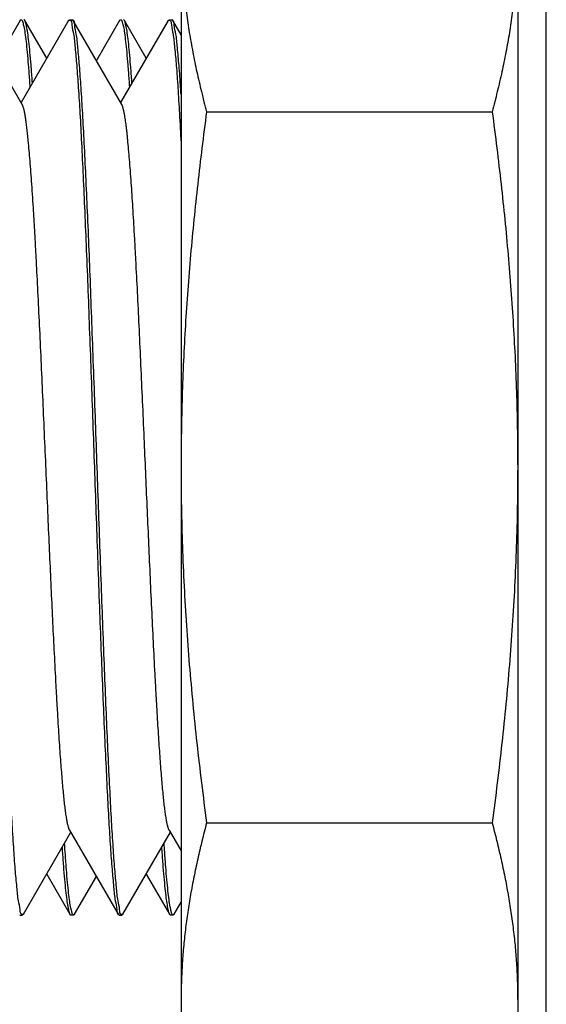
# Model space of a CAD drawing. Header units: inches. Extents: x 0.2 to 16.8, y 0.1 to 10.8.
# Tile 33 of 44: x 10.786 to 10.933, y 5.424 to 5.699. Entities that reach past the tile are written whole.
import ezdxf

# ---------------------------------------------------------------- set-up
doc = ezdxf.new("R2010")
doc.units = ezdxf.units.IN
doc.header["$LTSCALE"] = 0.935
doc.header["$MEASUREMENT"] = 0
doc.layers.get('0').update_dxf_attribs({"linetype": 'CONTINUOUS'})

msp = doc.modelspace()

# ---------------------------------------------------------------- linework, layer by layer
at = {"color": 7, "linetype": 'CONTINUOUS'}
for p, q in [((10.93277, 2.88479), (10.93277, 7.93179)), ((10.92477, 5.77637), (10.92477, 5.37179)), ((10.83077, 5.74637), (10.83077, 5.40235)), ((10.78642, 5.67568), (10.77286, 5.69911)), ((10.78582, 5.69914), (10.77933, 5.68792)), ((10.79933, 5.69912), (10.78609, 5.67625)), ((10.79324, 5.68859), (10.78714, 5.69913)), ((10.7996, 5.69935), (10.80038, 5.69935)), ((10.81422, 5.67568), (10.80066, 5.69912)), ((10.81362, 5.69913), (10.80713, 5.68793)), ((10.82713, 5.69912), (10.81389, 5.67626)), ((10.82104, 5.68859), (10.81494, 5.69913)), ((10.8274, 5.69935), (10.82818, 5.69935)), ((10.82845, 5.69912), (10.82818, 5.69935)), ((10.83077, 5.69511), (10.82845, 5.69912)), ((10.8379, 5.67365), (10.91764, 5.67365)), ((10.8379, 5.47505), (10.91764, 5.47505)), ((10.78676, 5.44959), (10.79999, 5.47245)), ((10.79965, 5.47303), (10.81323, 5.44958)), ((10.81455, 5.44958), (10.82779, 5.47245)), ((10.82745, 5.47302), (10.83077, 5.4673)), ((10.79324, 5.46079), (10.79972, 5.4496)), ((10.82104, 5.46079), (10.82751, 5.4496)), ((10.80104, 5.4496), (10.80713, 5.46012)), ((10.82884, 5.44959), (10.83077, 5.45294)), ((10.7857, 5.44935), (10.78648, 5.44935)), ((10.79999, 5.44937), (10.80077, 5.44937)), ((10.8135, 5.44935), (10.81428, 5.44935)), ((10.82751, 5.4496), (10.82779, 5.44937)), ((10.82779, 5.44937), (10.82857, 5.44937))]:
    msp.add_line(p, q, dxfattribs=at)
for points, knots in [([(10.83077, 5.72331), (10.83077, 5.72146), (10.83083, 5.71776), (10.83112, 5.71223), (10.83159, 5.70672), (10.83224, 5.70123), (10.83305, 5.69574), (10.83403, 5.69026), (10.83516, 5.68477), (10.83645, 5.67922), (10.8374, 5.67552), (10.8379, 5.67365)], [0, 0, 0, 0, 0.110202, 0.220254, 0.330214, 0.440126, 0.550158, 0.660623, 0.772017, 0.884938, 1, 1, 1, 1]), ([(10.92477, 5.72331), (10.92477, 5.72146), (10.92471, 5.71776), (10.92442, 5.71223), (10.92395, 5.70672), (10.9233, 5.70123), (10.92249, 5.69574), (10.92151, 5.69026), (10.92038, 5.68477), (10.91909, 5.67922), (10.91814, 5.67552), (10.91764, 5.67365)], [0, 0, 0, 0, 0.110202, 0.220254, 0.330214, 0.440126, 0.550158, 0.660623, 0.772017, 0.884938, 1, 1, 1, 1]), ([(10.78578, 5.69916), (10.78582, 5.69922), (10.78591, 5.69929), (10.78603, 5.69932), (10.78609, 5.69932)], [0, 0, 0, 0, 0.581842, 1, 1, 1, 1]), ([(10.78609, 5.69932), (10.78614, 5.69932), (10.78628, 5.69929), (10.78636, 5.69921), (10.78641, 5.69914)], [0, 0, 0, 0, 0.389594, 1, 1, 1, 1]), ([(10.78655, 5.69868), (10.78665, 5.69822), (10.78694, 5.69732), (10.7872, 5.69544), (10.78751, 5.69306), (10.78781, 5.69008), (10.78811, 5.68653), (10.78836, 5.68328), (10.78851, 5.6812), (10.78855, 5.6805)], [0, 0, 0, 0, 0.068448, 0.168932, 0.301286, 0.465143, 0.659541, 0.883941, 1, 1, 1, 1]), ([(10.78718, 5.69915), (10.78714, 5.69921), (10.78705, 5.69929), (10.78692, 5.69932), (10.78687, 5.69932)], [0, 0, 0, 0, 0.589888, 1, 1, 1, 1]), ([(10.78925, 5.6817), (10.78923, 5.682), (10.78911, 5.68368), (10.7889, 5.68653), (10.78859, 5.69008), (10.78829, 5.69306), (10.78798, 5.69544), (10.78772, 5.69732), (10.78739, 5.69836), (10.78726, 5.69903), (10.78718, 5.69915)], [0, 0, 0, 0, 0.05243, 0.286332, 0.488981, 0.659804, 0.79778, 0.902511, 0.973844, 1, 1, 1, 1]), ([(10.79931, 5.69916), (10.79933, 5.69917), (10.79942, 5.69921), (10.79952, 5.69923), (10.7996, 5.69923)], [0, 0, 0, 0, 0.266328, 1, 1, 1, 1]), ([(10.7996, 5.69923), (10.79968, 5.69923), (10.80023, 5.69914), (10.80023, 5.69729), (10.80088, 5.69507), (10.80119, 5.69113), (10.80167, 5.68621), (10.8021, 5.68006), (10.80256, 5.67286), (10.80299, 5.66464), (10.80343, 5.65549), (10.80387, 5.64551), (10.80432, 5.63481), (10.80477, 5.62348), (10.80521, 5.61164), (10.80566, 5.59943), (10.80611, 5.58695), (10.80641, 5.57857), (10.80655, 5.57435)], [0, 0, 0, 0, 0.001776, 0.012599, 0.033248, 0.063707, 0.103694, 0.152872, 0.210689, 0.276584, 0.349912, 0.429854, 0.515682, 0.60645, 0.701234, 0.799136, 0.899032, 1, 1, 1, 1]), ([(10.80068, 5.69916), (10.80066, 5.69917), (10.80057, 5.69921), (10.80046, 5.69923), (10.80038, 5.69923)], [0, 0, 0, 0, 0.270184, 1, 1, 1, 1]), ([(10.80733, 5.57435), (10.80719, 5.57857), (10.80689, 5.58695), (10.80644, 5.59943), (10.80599, 5.61164), (10.80555, 5.62348), (10.80511, 5.63481), (10.80466, 5.64551), (10.80421, 5.65549), (10.80377, 5.66464), (10.80333, 5.67286), (10.80288, 5.68006), (10.80245, 5.68621), (10.80197, 5.69113), (10.80167, 5.69507), (10.80103, 5.69726), (10.80102, 5.69897), (10.80068, 5.69916)], [0, 0, 0, 0, 0.101216, 0.201358, 0.2995, 0.394515, 0.485506, 0.571541, 0.651681, 0.72519, 0.791245, 0.849205, 0.8985, 0.938584, 0.96911, 0.989808, 1, 1, 1, 1]), ([(10.81358, 5.69916), (10.81362, 5.69922), (10.8137, 5.69929), (10.81383, 5.69932), (10.81389, 5.69932)], [0, 0, 0, 0, 0.585762, 1, 1, 1, 1]), ([(10.81389, 5.69932), (10.81394, 5.69932), (10.81408, 5.69929), (10.81417, 5.69921), (10.81421, 5.69914)], [0, 0, 0, 0, 0.390558, 1, 1, 1, 1]), ([(10.81435, 5.69868), (10.81445, 5.69822), (10.81474, 5.69732), (10.815, 5.69544), (10.81531, 5.69306), (10.81561, 5.69008), (10.81591, 5.68653), (10.81616, 5.68328), (10.8163, 5.68121), (10.81635, 5.6805)], [0, 0, 0, 0, 0.068448, 0.168955, 0.301343, 0.465236, 0.659675, 0.884121, 1, 1, 1, 1]), ([(10.81498, 5.69916), (10.81494, 5.69921), (10.81485, 5.69929), (10.81472, 5.69932), (10.81467, 5.69932)], [0, 0, 0, 0, 0.586457, 1, 1, 1, 1]), ([(10.81705, 5.6817), (10.81703, 5.68201), (10.81691, 5.68368), (10.81669, 5.68653), (10.81639, 5.69008), (10.81609, 5.69306), (10.81578, 5.69544), (10.81552, 5.69732), (10.81519, 5.69836), (10.81506, 5.69903), (10.81498, 5.69916)], [0, 0, 0, 0, 0.052218, 0.286134, 0.488772, 0.659567, 0.797519, 0.902252, 0.973601, 1, 1, 1, 1]), ([(10.8271, 5.69916), (10.82713, 5.69917), (10.82721, 5.69921), (10.82732, 5.69923), (10.8274, 5.69923)], [0, 0, 0, 0, 0.268687, 1, 1, 1, 1]), ([(10.8274, 5.69923), (10.82748, 5.69923), (10.82803, 5.69914), (10.82803, 5.69729), (10.82868, 5.69507), (10.829, 5.69113), (10.82949, 5.68621), (10.8299, 5.68006), (10.83034, 5.67286), (10.83062, 5.66767), (10.83077, 5.66488), (10.83077, 5.66485)], [0, 0, 0, 0, 0.006457, 0.045473, 0.119913, 0.229721, 0.37386, 0.551093, 0.759474, 0.996988, 1, 1, 1, 1]), ([(10.83077, 5.67848), (10.83073, 5.67913), (10.83056, 5.68183), (10.83026, 5.68621), (10.82978, 5.69113), (10.82946, 5.69507), (10.82882, 5.69726), (10.82881, 5.69897), (10.82847, 5.69916)], [0, 0, 0, 0, 0.09383, 0.389928, 0.630732, 0.814175, 0.938522, 1, 1, 1, 1]), ([(10.79965, 5.47303), (10.79964, 5.47305), (10.79961, 5.4731), (10.79956, 5.4732), (10.79951, 5.47332), (10.79946, 5.47346), (10.79941, 5.47361), (10.79933, 5.47383), (10.79925, 5.47415), (10.79914, 5.47457), (10.79904, 5.47505), (10.79893, 5.47558), (10.79883, 5.47617), (10.79873, 5.47682), (10.79862, 5.47751), (10.79852, 5.47827), (10.79841, 5.47907), (10.79831, 5.47993), (10.79817, 5.48118), (10.79799, 5.48287), (10.79778, 5.48505), (10.79758, 5.48743), (10.79737, 5.48999), (10.79715, 5.49284), (10.79693, 5.49596), (10.79671, 5.49935), (10.79648, 5.50295), (10.79626, 5.50673), (10.79603, 5.51068), (10.79573, 5.51628), (10.79536, 5.52339), (10.79493, 5.53209), (10.79452, 5.54094), (10.7941, 5.5501), (10.79367, 5.55974), (10.79324, 5.56977), (10.79279, 5.58011), (10.79234, 5.59039), (10.79189, 5.60051), (10.79144, 5.61035), (10.79099, 5.61981), (10.79061, 5.62742), (10.7903, 5.63325), (10.79007, 5.6375), (10.78983, 5.64169), (10.78959, 5.64578), (10.78935, 5.64966), (10.7891, 5.65331), (10.78886, 5.65672), (10.78861, 5.65987), (10.78837, 5.66277), (10.78814, 5.66524), (10.78793, 5.6673), (10.78774, 5.66899), (10.78758, 5.67029), (10.78744, 5.67124), (10.78735, 5.67188), (10.78725, 5.67248), (10.78716, 5.67303), (10.78706, 5.67353), (10.78696, 5.67399), (10.78687, 5.6744), (10.78677, 5.67476), (10.78669, 5.67503), (10.78662, 5.67522), (10.78657, 5.67536), (10.78652, 5.67548), (10.78647, 5.67558), (10.78644, 5.67565), (10.78642, 5.67568)], [0, 0, 0, 0, 0.000373, 0.000957, 0.001604, 0.002315, 0.00309, 0.003929, 0.005806, 0.007946, 0.010353, 0.013027, 0.015968, 0.019177, 0.022651, 0.026389, 0.030388, 0.034645, 0.039158, 0.04894, 0.059714, 0.071456, 0.084145, 0.097758, 0.11352, 0.130292, 0.148023, 0.166665, 0.186168, 0.206481, 0.249342, 0.291249, 0.335013, 0.380233, 0.426512, 0.477372, 0.528472, 0.579277, 0.629253, 0.677876, 0.724655, 0.769107, 0.79031, 0.810751, 0.831969, 0.852169, 0.871298, 0.889304, 0.906133, 0.921734, 0.936054, 0.94904, 0.958287, 0.966667, 0.97417, 0.977589, 0.980786, 0.983759, 0.986507, 0.98903, 0.991326, 0.993396, 0.99524, 0.996857, 0.997582, 0.998251, 0.998913, 0.999511, 1, 1, 1, 1]), ([(10.82745, 5.47302), (10.82745, 5.47303), (10.82743, 5.47307), (10.82739, 5.47314), (10.82734, 5.47325), (10.82729, 5.47337), (10.82724, 5.4735), (10.82717, 5.47372), (10.82708, 5.47402), (10.82698, 5.47443), (10.82687, 5.47489), (10.82677, 5.47541), (10.82666, 5.47598), (10.82656, 5.47661), (10.82646, 5.47729), (10.82635, 5.47802), (10.82625, 5.47881), (10.82614, 5.47965), (10.826, 5.48088), (10.82582, 5.48254), (10.82562, 5.48468), (10.82541, 5.48703), (10.8252, 5.48957), (10.82499, 5.4923), (10.82479, 5.49521), (10.82458, 5.4983), (10.82437, 5.50155), (10.82416, 5.50497), (10.82395, 5.50864), (10.82373, 5.51258), (10.82342, 5.51827), (10.82304, 5.52574), (10.82259, 5.53505), (10.82215, 5.54451), (10.82173, 5.55401), (10.82117, 5.56664), (10.82061, 5.5796), (10.82003, 5.59277), (10.81958, 5.60283), (10.81913, 5.6126), (10.81868, 5.62196), (10.8183, 5.62947), (10.818, 5.6352), (10.81777, 5.63927), (10.81755, 5.64317), (10.81732, 5.6469), (10.8171, 5.65043), (10.81686, 5.65385), (10.81663, 5.65712), (10.81638, 5.66024), (10.81614, 5.6631), (10.81593, 5.66531), (10.81577, 5.66695), (10.81564, 5.66807), (10.81552, 5.66912), (10.8154, 5.6701), (10.81528, 5.671), (10.81515, 5.67183), (10.81503, 5.67259), (10.81492, 5.67322), (10.81482, 5.67373), (10.81473, 5.67413), (10.81464, 5.6745), (10.81455, 5.67482), (10.81447, 5.67511), (10.81439, 5.67532), (10.81433, 5.67546), (10.81428, 5.67556), (10.81425, 5.67563), (10.81423, 5.67567), (10.81422, 5.67568)], [0, 0, 0, 0, 0.000146, 0.00066, 0.001227, 0.001849, 0.002585, 0.003386, 0.005187, 0.007254, 0.009586, 0.012183, 0.015046, 0.018171, 0.021559, 0.025208, 0.029117, 0.033283, 0.037705, 0.04731, 0.05792, 0.069515, 0.082068, 0.095545, 0.109914, 0.125142, 0.141197, 0.158046, 0.175656, 0.195551, 0.216243, 0.259781, 0.305801, 0.353835, 0.399548, 0.446157, 0.540381, 0.591027, 0.640731, 0.68898, 0.73526, 0.779076, 0.799923, 0.819995, 0.839239, 0.857603, 0.875036, 0.891485, 0.908141, 0.923546, 0.937665, 0.950463, 0.956355, 0.961903, 0.967104, 0.971952, 0.976444, 0.980576, 0.984344, 0.987745, 0.989982, 0.992024, 0.993871, 0.995525, 0.996988, 0.998261, 0.998827, 0.999348, 0.999824, 1, 1, 1, 1]), ([(10.8379, 5.67365), (10.83745, 5.67027), (10.83658, 5.66354), (10.8354, 5.65351), (10.83434, 5.64357), (10.83341, 5.63369), (10.83262, 5.62384), (10.83195, 5.61398), (10.83143, 5.6041), (10.83105, 5.59421), (10.83082, 5.58428), (10.83077, 5.57766), (10.83077, 5.57435)], [0, 0, 0, 0, 0.102864, 0.204141, 0.304282, 0.40372, 0.502869, 0.601973, 0.701221, 0.80064, 0.900235, 1, 1, 1, 1]), ([(10.91764, 5.67365), (10.91809, 5.67027), (10.91896, 5.66354), (10.92014, 5.65351), (10.9212, 5.64357), (10.92212, 5.63369), (10.92292, 5.62384), (10.92358, 5.61398), (10.92411, 5.6041), (10.92449, 5.59421), (10.92472, 5.58428), (10.92477, 5.57766), (10.92477, 5.57435)], [0, 0, 0, 0, 0.102864, 0.204141, 0.304282, 0.40372, 0.502869, 0.601973, 0.701221, 0.80064, 0.900235, 1, 1, 1, 1]), ([(10.78648, 5.44947), (10.7864, 5.44947), (10.78585, 5.44956), (10.78585, 5.45141), (10.7852, 5.45363), (10.78489, 5.45757), (10.78441, 5.46249), (10.78399, 5.46864), (10.78354, 5.47584), (10.78309, 5.48406), (10.78265, 5.49321), (10.78221, 5.50319), (10.78177, 5.51389), (10.78132, 5.52522), (10.78087, 5.53706), (10.78043, 5.54927), (10.77998, 5.56175), (10.77968, 5.57013), (10.77953, 5.57435)], [0, 0, 0, 0, 0.001799, 0.012621, 0.033265, 0.063725, 0.103712, 0.152885, 0.210699, 0.276594, 0.349924, 0.429866, 0.51569, 0.606457, 0.70124, 0.79914, 0.899033, 1, 1, 1, 1]), ([(10.80655, 5.57435), (10.8067, 5.57013), (10.807, 5.56175), (10.80744, 5.54927), (10.80789, 5.53706), (10.80834, 5.52522), (10.80878, 5.51389), (10.80923, 5.50319), (10.80968, 5.49321), (10.81012, 5.48406), (10.81055, 5.47584), (10.811, 5.46864), (10.81143, 5.46249), (10.81191, 5.45757), (10.81222, 5.45363), (10.81286, 5.45144), (10.81287, 5.44973), (10.81321, 5.44954)], [0, 0, 0, 0, 0.101212, 0.20135, 0.299489, 0.394503, 0.485491, 0.571526, 0.651664, 0.725172, 0.791226, 0.849182, 0.898476, 0.93856, 0.969091, 0.989794, 1, 1, 1, 1]), ([(10.81428, 5.44947), (10.81421, 5.44947), (10.81365, 5.44956), (10.81365, 5.45141), (10.813, 5.45363), (10.81269, 5.45757), (10.81221, 5.46249), (10.81179, 5.46864), (10.81134, 5.47584), (10.8109, 5.48406), (10.81046, 5.49321), (10.81, 5.50319), (10.80956, 5.51389), (10.80911, 5.52522), (10.80867, 5.53706), (10.80822, 5.54927), (10.80778, 5.56175), (10.80748, 5.57013), (10.80733, 5.57435)], [0, 0, 0, 0, 0.001784, 0.012612, 0.033264, 0.063722, 0.103707, 0.152881, 0.210697, 0.276592, 0.349922, 0.429866, 0.515695, 0.60646, 0.701242, 0.79914, 0.899034, 1, 1, 1, 1]), ([(10.83077, 5.57435), (10.83077, 5.57065), (10.83083, 5.56327), (10.83112, 5.55221), (10.83159, 5.54119), (10.83223, 5.5302), (10.83305, 5.51924), (10.83403, 5.50828), (10.83516, 5.49729), (10.83645, 5.4862), (10.8374, 5.47878), (10.8379, 5.47505)], [0, 0, 0, 0, 0.111281, 0.222312, 0.333059, 0.44349, 0.553703, 0.663963, 0.774721, 0.886539, 1, 1, 1, 1]), ([(10.92477, 5.57435), (10.92477, 5.57065), (10.92471, 5.56327), (10.92442, 5.55221), (10.92395, 5.54119), (10.9233, 5.5302), (10.92249, 5.51924), (10.92151, 5.50828), (10.92038, 5.49729), (10.91909, 5.4862), (10.91814, 5.47878), (10.91764, 5.47505)], [0, 0, 0, 0, 0.111281, 0.222312, 0.333059, 0.44349, 0.553703, 0.663963, 0.774721, 0.886539, 1, 1, 1, 1]), ([(10.8379, 5.47505), (10.83745, 5.47336), (10.83658, 5.47), (10.8354, 5.46498), (10.83434, 5.46001), (10.83341, 5.45507), (10.83262, 5.45014), (10.83195, 5.44521), (10.83143, 5.44028), (10.83105, 5.43532), (10.83082, 5.43036), (10.83077, 5.42705), (10.83077, 5.42539)], [0, 0, 0, 0, 0.104327, 0.206656, 0.307465, 0.407213, 0.506346, 0.605143, 0.703834, 0.802498, 0.9012, 1, 1, 1, 1]), ([(10.91764, 5.47505), (10.91809, 5.47336), (10.91896, 5.47), (10.92014, 5.46498), (10.9212, 5.46001), (10.92212, 5.45507), (10.92292, 5.45014), (10.92358, 5.44521), (10.92411, 5.44028), (10.92449, 5.43532), (10.92472, 5.43036), (10.92477, 5.42705), (10.92477, 5.42539)], [0, 0, 0, 0, 0.104327, 0.206656, 0.307465, 0.407213, 0.506346, 0.605143, 0.703834, 0.802498, 0.9012, 1, 1, 1, 1]), ([(10.80031, 5.45005), (10.80021, 5.45051), (10.79992, 5.45141), (10.79965, 5.45329), (10.79934, 5.45567), (10.79905, 5.45866), (10.79874, 5.4622), (10.79847, 5.46585), (10.7983, 5.46831), (10.79823, 5.46941)], [0, 0, 0, 0, 0.064303, 0.158693, 0.283017, 0.436929, 0.619527, 0.830304, 1, 1, 1, 1]), ([(10.82802, 5.45031), (10.82794, 5.45077), (10.82765, 5.45184), (10.82739, 5.45379), (10.82708, 5.45629), (10.82678, 5.45936), (10.82648, 5.46297), (10.82623, 5.46639), (10.82608, 5.46859), (10.82603, 5.46942)], [0, 0, 0, 0, 0.072159, 0.174081, 0.305553, 0.466132, 0.654931, 0.871365, 1, 1, 1, 1]), ([(10.79753, 5.4682), (10.79757, 5.46751), (10.79772, 5.46544), (10.79796, 5.4622), (10.79826, 5.45866), (10.79856, 5.45567), (10.79887, 5.45329), (10.79914, 5.45141), (10.79947, 5.45037), (10.7996, 5.4497), (10.79968, 5.44957)], [0, 0, 0, 0, 0.111763, 0.330945, 0.520823, 0.680872, 0.810156, 0.908318, 0.975181, 1, 1, 1, 1]), ([(10.82533, 5.4682), (10.82533, 5.46807), (10.82544, 5.46654), (10.82563, 5.46379), (10.82593, 5.46011), (10.82623, 5.45696), (10.82653, 5.45434), (10.8268, 5.45231), (10.82712, 5.45076), (10.8273, 5.45002), (10.82749, 5.44963), (10.82751, 5.4496)], [0, 0, 0, 0, 0.020506, 0.244978, 0.442129, 0.611181, 0.751386, 0.862135, 0.943166, 0.994598, 1, 1, 1, 1]), ([(10.78678, 5.44955), (10.78676, 5.44953), (10.78667, 5.44949), (10.78656, 5.44947), (10.78648, 5.44947)], [0, 0, 0, 0, 0.279324, 1, 1, 1, 1]), ([(10.79968, 5.44957), (10.79972, 5.44951), (10.7998, 5.44944), (10.79993, 5.44941), (10.79999, 5.44941)], [0, 0, 0, 0, 0.58542, 1, 1, 1, 1]), ([(10.80077, 5.44941), (10.80072, 5.44941), (10.80058, 5.44944), (10.80049, 5.44953), (10.80045, 5.44959)], [0, 0, 0, 0, 0.389929, 1, 1, 1, 1]), ([(10.80108, 5.44958), (10.80104, 5.44952), (10.80096, 5.44944), (10.80082, 5.44941), (10.80077, 5.44941)], [0, 0, 0, 0, 0.586441, 1, 1, 1, 1]), ([(10.81321, 5.44954), (10.81323, 5.44953), (10.81332, 5.44949), (10.81342, 5.44947), (10.8135, 5.44947)], [0, 0, 0, 0, 0.267177, 1, 1, 1, 1]), ([(10.81458, 5.44954), (10.81456, 5.44953), (10.81447, 5.44949), (10.81436, 5.44947), (10.81428, 5.44947)], [0, 0, 0, 0, 0.269642, 1, 1, 1, 1]), ([(10.82858, 5.44938), (10.82849, 5.4494), (10.82813, 5.44968), (10.82808, 5.45004), (10.82802, 5.45031)], [0, 0, 0, 0, 0.253551, 1, 1, 1, 1]), ([(10.82885, 5.44959), (10.82879, 5.44947), (10.82871, 5.44937), (10.8286, 5.44938), (10.82858, 5.44938)], [0, 0, 0, 0, 0.82386, 1, 1, 1, 1]), ([(10.83077, 5.42539), (10.83077, 5.42355), (10.83083, 5.41985), (10.83112, 5.41432), (10.83159, 5.40881), (10.83224, 5.40331), (10.83305, 5.39783), (10.83403, 5.39235), (10.83516, 5.38685), (10.83645, 5.38131), (10.8374, 5.37761), (10.8379, 5.37574)], [0, 0, 0, 0, 0.110202, 0.220254, 0.330214, 0.440126, 0.550158, 0.660623, 0.772017, 0.884938, 1, 1, 1, 1])]:
    msp.add_open_spline(points, degree=3, knots=knots, dxfattribs=at)
for points in [[(10.78641, 5.69914), (10.78646, 5.69905), (10.78649, 5.69893), (10.78652, 5.6988)], [(10.78652, 5.6988), (10.78653, 5.69876), (10.78654, 5.69872), (10.78655, 5.69868)], [(10.81421, 5.69914), (10.81426, 5.69905), (10.81429, 5.69893), (10.81432, 5.69881)], [(10.81432, 5.69881), (10.81433, 5.69877), (10.81434, 5.69872), (10.81435, 5.69868)], [(10.80034, 5.44992), (10.80033, 5.44996), (10.80032, 5.45001), (10.80031, 5.45005)], [(10.80045, 5.44959), (10.8004, 5.44968), (10.80036, 5.4498), (10.80034, 5.44992)]]:
    msp.add_open_spline(points, degree=3, dxfattribs=at)

doc.saveas('drawing.dxf')
